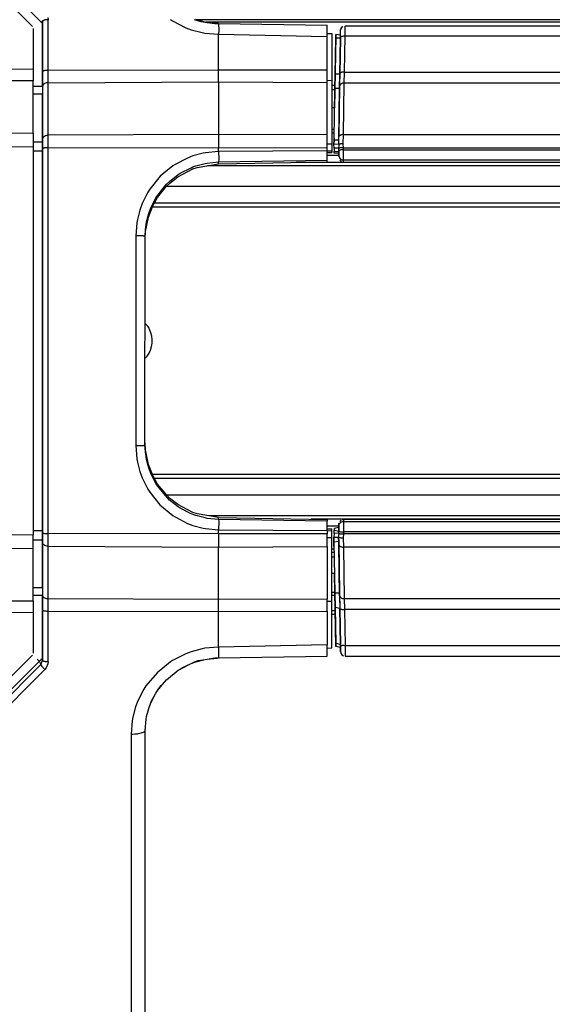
# Model space of a CAD drawing. Header units: millimetres. Extents: x -721 to -161, y -237 to 477.
# Tile 3 of 40: x -649 to -592, y -93 to 12. Entities that reach past the tile are written whole.
import ezdxf

# ---------------------------------------------------------------- set-up
doc = ezdxf.new("R2010")
doc.units = ezdxf.units.MM

# ---------------------------------------------------------------- blocks, each defined once
blk = doc.blocks.new('Rueckteil__36', base_point=(-668.63, -225.41))
at = {"color": 7, "linetype": 'Continuous'}
for p, q in [((-646.49, 12.28), (-646.49, 6.89)), ((-630.25, 12.43), (-629.52, 12.24)), ((-629.07, 12.17), (-630.07, 12.43)), ((-629.52, 12.24), (-629.07, 12.17)), ((-628.87, 12.13), (-629.07, 12.17)), ((-629.07, 12.17), (-628.87, 12.13)), ((-627.78, 12.03), (-628.87, 12.13)), ((-628.87, 12.13), (-628.05, 12)), ((-628.05, 12), (-627.63, 12.01)), ((-627.63, 12.01), (-627.78, 12.03)), ((-627.63, 12.01), (-615.99, 11.83)), ((-615.99, 10.63), (-615.99, 11.83)), ((-615.99, 10.95), (-615.49, 10.94)), ((-615.99, 7), (-615.99, 10.63)), ((-615.49, 10.94), (-615.49, 5.92)), ((-646.49, 6.89), (-646.49, 5.31)), ((-615.99, 5.7), (-615.99, 7)), ((-646.49, 5.31), (-646.49, -0.32)), ((-615.99, 5.93), (-615.49, 5.92)), ((-615.99, 0.07), (-615.99, 5.7)), ((-615.49, 5.92), (-615.49, -0.89)), ((-615.23, 2.98), (-615.49, 2.98)), ((-615.99, -1.3), (-615.99, 0.07)), ((-615.49, 0.69), (-615.27, 0.69)), ((-646.49, -0.32), (-646.49, -0.51)), ((-646.49, -0.51), (-646.49, -0.8)), ((-646.49, -0.8), (-646.49, -0.51)), ((-646.49, -0.8), (-646.49, -1.38)), ((-646.49, -1.38), (-646.49, -0.8)), ((-615.99, -0.88), (-615.49, -0.89)), ((-615.49, -0.89), (-615.49, -1.62)), ((-646.49, -1.38), (-646.49, -42.56)), ((-615.99, -1.63), (-615.99, -1.3)), ((-615.99, -1.63), (-615.49, -1.62)), ((-615.99, -2.63), (-615.99, -1.63)), ((-615.99, -1.82), (-615.49, -1.81)), ((-615.49, -1.62), (-615.49, -1.81)), ((-629.93, -3.42), (-627.63, -3.03)), ((-627.63, -3.03), (-615.99, -2.81)), ((-615.99, -2.81), (-615.99, -2.63)), ((-632.01, -4.43), (-630.38, -3.57)), ((-630.38, -3.57), (-629.93, -3.42)), ((-633.2, -5.42), (-632.88, -5.12)), ((-632.88, -5.12), (-632.01, -4.43)), ((-634.17, -6.63), (-633.2, -5.42)), ((-634.65, -7.45), (-634.17, -6.63)), ((-635.15, -8.73), (-634.65, -7.45)), ((-635.45, -10.28), (-635.15, -8.73)), ((-635.49, -10.79), (-635.45, -10.05)), ((-635.49, -11.02), (-635.45, -10.28)), ((-635.54, -33.17), (-635.49, -10.79)), ((-635.45, -33.66), (-635.49, -32.92)), ((-635.15, -35.22), (-635.45, -33.66)), ((-634.65, -36.48), (-635.15, -35.22)), ((-634.17, -37.32), (-634.65, -36.48)), ((-633.19, -38.52), (-634.17, -37.32)), ((-632.88, -38.82), (-633.19, -38.52)), ((-632, -39.51), (-632.88, -38.82)), ((-630.38, -40.36), (-632, -39.51)), ((-629.92, -40.53), (-630.38, -40.36)), ((-627.63, -40.91), (-629.92, -40.53)), ((-627.63, -40.91), (-615.99, -41.13)), ((-615.99, -41.13), (-615.99, -41.31)), ((-615.99, -42.31), (-615.99, -41.31)), ((-615.99, -42.12), (-615.49, -42.12)), ((-615.49, -42.32), (-615.49, -42.12)), ((-646.49, -42.56), (-646.49, -42.84)), ((-646.49, -42.84), (-646.49, -43.14)), ((-646.49, -43.14), (-646.49, -42.84)), ((-646.49, -43.14), (-646.49, -43.4)), ((-646.49, -43.14), (-646.49, -43.4)), ((-615.99, -42.31), (-615.49, -42.32)), ((-615.99, -42.31), (-615.99, -42.64)), ((-615.99, -44.01), (-615.99, -42.64)), ((-615.99, -43.06), (-615.49, -43.05)), ((-615.49, -43.05), (-615.49, -42.32)), ((-615.49, -49.86), (-615.49, -43.05)), ((-646.49, -43.4), (-646.49, -43.62)), ((-646.44, -43.76), (-646.49, -43.62)), ((-646.49, -43.62), (-646.48, -49.31)), ((-615.99, -44.01), (-615.99, -49.64)), ((-615.49, -44.63), (-615.27, -44.63)), ((-615.26, -45.15), (-615.49, -45.15)), ((-615.23, -46.92), (-615.49, -46.92)), ((-646.48, -49.31), (-646.49, -50.83)), ((-615.99, -50.94), (-615.99, -49.64)), ((-615.99, -49.87), (-615.49, -49.86)), ((-615.49, -54.88), (-615.49, -49.86)), ((-646.49, -50.83), (-646.49, -56.22)), ((-615.99, -50.94), (-615.99, -54.56)), ((-615.99, -55.77), (-615.99, -54.56)), ((-627.63, -55.95), (-615.99, -55.77)), ((-615.99, -54.89), (-615.49, -54.88)), ((-646.66, -56.64), (-652.51, -62.48)), ((-646.66, -56.64), (-646.49, -56.22)), ((-631.75, -57.15), (-630.57, -56.55)), ((-631.51, -56.96), (-630.57, -56.55)), ((-630.57, -56.55), (-630.08, -56.37)), ((-630.57, -56.55), (-630.21, -56.38)), ((-630.21, -56.38), (-629.84, -56.24)), ((-630.08, -56.37), (-629.07, -56.1)), ((-629.84, -56.24), (-629.07, -56.1)), ((-629.07, -56.1), (-628.05, -55.94)), ((-628.87, -56.07), (-627.78, -55.97)), ((-628.05, -55.94), (-627.63, -55.95)), ((-627.78, -55.97), (-627.63, -55.95)), ((-633.2, -58.28), (-631.95, -57.27)), ((-633.2, -58.28), (-631.95, -57.27)), ((-631.95, -57.27), (-631.75, -57.15)), ((-631.95, -57.27), (-631.75, -57.15)), ((-631.75, -57.15), (-631.51, -56.96)), ((-634.15, -59.42), (-633.87, -59.05)), ((-634.04, -59.22), (-633.8, -58.89)), ((-633.87, -59.05), (-633.2, -58.28)), ((-633.8, -58.89), (-633.2, -58.28)), ((-634.88, -60.76), (-634.34, -59.71)), ((-634.84, -60.61), (-634.34, -59.71)), ((-634.34, -59.71), (-634.15, -59.42)), ((-634.34, -59.71), (-634.15, -59.42)), ((-634.15, -59.42), (-634.04, -59.22)), ((-635.11, -61.36), (-634.88, -60.76)), ((-635.11, -61.36), (-634.88, -60.76)), ((-634.88, -60.76), (-634.84, -60.61)), ((-635.39, -62.52), (-635.34, -62.21)), ((-635.39, -62.52), (-635.34, -62.21)), ((-635.34, -62.21), (-635.18, -61.6)), ((-635.34, -62.21), (-635.18, -61.6)), ((-635.18, -61.6), (-635.11, -61.36)), ((-635.18, -61.6), (-635.11, -61.36)), ((-635.49, -63.72), (-635.39, -62.52)), ((-635.49, -63.72), (-635.39, -62.52)), ((-635.5, -96.04), (-635.49, -63.72))]:
    blk.add_line(p, q, dxfattribs=at)
at = {"color": 1, "linetype": 'Continuous'}
for p, q in [((-645.92, 12.64), (-645.89, 12.41)), ((-645.89, 6.99), (-645.89, 12.41)), ((-632.8, 12.43), (-632.56, 12.28)), ((-632.56, 12.28), (-631.16, 11.56)), ((-627.63, 12.01), (-627.62, 11.26)), ((-631.16, 11.56), (-630.56, 11.34)), ((-630.56, 11.34), (-629.39, 11.03)), ((-629.39, 11.03), (-629.11, 10.98)), ((-629.11, 10.98), (-627.63, 10.85)), ((-627.62, 11.26), (-627.63, 10.85)), ((-627.63, 7.02), (-627.63, 10.85)), ((-627.63, 10.85), (-615.99, 10.63)), ((-627.63, 7.02), (-645.89, 6.99)), ((-645.89, 5.67), (-645.89, 6.99)), ((-615.99, 7), (-627.63, 7.02)), ((-627.63, 5.76), (-627.63, 7.02)), ((-645.89, 5.67), (-627.63, 5.76)), ((-645.89, 0.04), (-645.89, 5.67)), ((-627.63, 5.76), (-615.99, 5.7)), ((-627.63, 5.76), (-627.63, 0.13)), ((-627.63, 0.13), (-645.89, 0.04)), ((-645.89, -1.31), (-645.89, 0.04)), ((-627.63, 0.13), (-627.63, -1.29)), ((-615.99, 0.07), (-627.63, 0.13)), ((-645.89, -1.31), (-627.63, -1.29)), ((-645.89, -42.63), (-645.89, -1.31)), ((-629.29, -1.88), (-630.4, -2.18)), ((-629.03, -1.84), (-629.29, -1.88)), ((-627.63, -1.7), (-629.03, -1.84)), ((-627.63, -1.7), (-627.63, -1.29)), ((-627.63, -1.29), (-615.99, -1.3)), ((-615.99, -1.63), (-627.63, -1.7)), ((-627.63, -1.7), (-627.62, -2.53)), ((-632.29, -3.09), (-632.52, -3.24)), ((-630.97, -2.4), (-632.29, -3.09)), ((-630.4, -2.18), (-630.97, -2.4)), ((-630.08, -3.25), (-629.08, -2.98)), ((-629.08, -2.98), (-628.87, -2.94)), ((-628.87, -2.94), (-627.63, -2.82)), ((-627.62, -2.53), (-627.63, -2.82)), ((-627.63, -2.82), (-615.99, -2.63)), ((-627.63, -3.03), (-627.63, -2.82)), ((-632.52, -3.24), (-633.88, -4.36)), ((-632.88, -4.9), (-631.96, -4.18)), ((-631.96, -4.18), (-631.75, -4.04)), ((-631.75, -4.04), (-630.58, -3.44)), ((-630.58, -3.44), (-630.38, -3.36)), ((-630.38, -3.36), (-630.08, -3.25)), ((-633.88, -4.36), (-634.99, -5.73)), ((-634.15, -6.37), (-633.2, -5.2)), ((-633.2, -5.2), (-632.88, -4.9)), ((-635.2, -6.06), (-635.82, -7.28)), ((-634.99, -5.73), (-635.2, -6.06)), ((-635.82, -7.28), (-636.07, -7.97)), ((-634.88, -7.75), (-634.65, -7.23)), ((-634.65, -7.23), (-634.34, -6.67)), ((-634.34, -6.67), (-634.15, -6.37)), ((-636.07, -7.97), (-636.33, -8.97)), ((-635.34, -9.24), (-635.11, -8.36)), ((-635.11, -8.36), (-634.88, -7.75)), ((-636.39, -9.33), (-636.5, -10.73)), ((-636.33, -8.97), (-636.39, -9.33)), ((-635.39, -9.56), (-635.34, -9.24)), ((-635.45, -10.05), (-635.39, -9.56)), ((-636.5, -10.73), (-636.5, -33.21)), ((-636.5, -33.21), (-636.39, -34.61)), ((-635.45, -33.88), (-635.54, -33.17)), ((-636.39, -34.61), (-636.33, -34.97)), ((-635.39, -34.38), (-635.45, -33.88)), ((-635.34, -34.7), (-635.39, -34.38)), ((-635.11, -35.58), (-635.34, -34.7)), ((-636.33, -34.97), (-636.07, -35.97)), ((-634.88, -36.19), (-635.11, -35.58)), ((-636.07, -35.97), (-635.82, -36.66)), ((-635.82, -36.66), (-635.2, -37.88)), ((-634.65, -36.71), (-634.88, -36.19)), ((-634.34, -37.27), (-634.65, -36.71)), ((-635.2, -37.88), (-634.99, -38.21)), ((-634.15, -37.56), (-634.34, -37.27)), ((-633.16, -38.77), (-634.15, -37.56)), ((-634.99, -38.21), (-633.92, -39.54)), ((-632.88, -39.04), (-633.16, -38.77)), ((-633.92, -39.54), (-632.52, -40.7)), ((-631.96, -39.76), (-632.88, -39.04)), ((-631.75, -39.89), (-631.96, -39.76)), ((-630.58, -40.5), (-631.75, -39.89)), ((-632.52, -40.7), (-632.29, -40.85)), ((-632.29, -40.85), (-630.97, -41.54)), ((-630.38, -40.58), (-630.58, -40.5)), ((-630.08, -40.69), (-630.38, -40.58)), ((-629.08, -40.96), (-630.08, -40.69)), ((-628.87, -41), (-629.08, -40.96)), ((-627.63, -41.12), (-628.87, -41)), ((-627.63, -41.12), (-627.63, -40.91)), ((-627.63, -41.12), (-627.62, -41.35)), ((-615.99, -41.31), (-627.63, -41.12)), ((-630.97, -41.54), (-630.4, -41.75)), ((-630.4, -41.75), (-629.29, -42.05)), ((-629.29, -42.05), (-629.03, -42.1)), ((-629.03, -42.1), (-627.63, -42.24)), ((-627.62, -41.35), (-627.63, -42.24)), ((-645.89, -43.98), (-645.89, -42.63)), ((-627.63, -42.65), (-645.89, -42.63)), ((-627.63, -42.65), (-627.63, -42.24)), ((-627.63, -42.24), (-615.99, -42.31)), ((-615.99, -42.64), (-627.63, -42.65)), ((-627.63, -42.65), (-627.63, -44.07)), ((-645.89, -49.61), (-645.89, -43.98)), ((-645.89, -43.98), (-627.63, -44.07)), ((-627.63, -44.07), (-615.99, -44.01)), ((-627.63, -49.7), (-627.63, -44.07)), ((-645.89, -50.93), (-645.89, -49.61)), ((-627.63, -49.7), (-645.89, -49.61)), ((-615.99, -49.64), (-627.63, -49.7)), ((-627.63, -50.96), (-627.63, -49.7)), ((-645.89, -50.93), (-627.63, -50.96)), ((-645.89, -56.35), (-645.89, -50.93)), ((-627.63, -50.96), (-615.99, -50.94)), ((-627.63, -54.79), (-627.63, -50.96)), ((-627.63, -54.79), (-629.11, -54.92)), ((-615.99, -54.56), (-627.63, -54.79)), ((-627.63, -54.79), (-627.63, -55.95)), ((-631.16, -55.5), (-632.56, -56.22)), ((-630.56, -55.28), (-631.16, -55.5)), ((-629.39, -54.97), (-630.56, -55.28)), ((-629.11, -54.92), (-629.39, -54.97)), ((-645.92, -56.58), (-646.1, -57.01)), ((-645.89, -56.35), (-645.92, -56.58)), ((-632.8, -56.37), (-634.23, -57.53)), ((-632.56, -56.22), (-632.8, -56.37)), ((-652, -62.98), (-646.97, -57.92)), ((-646.97, -57.92), (-646.25, -57.2)), ((-646.1, -57.01), (-646.25, -57.2)), ((-634.23, -57.53), (-635.41, -58.95)), ((-635.41, -58.95), (-635.64, -59.3)), ((-635.64, -59.3), (-636.28, -60.55)), ((-636.28, -60.55), (-636.52, -61.19)), ((-636.52, -61.19), (-636.82, -62.3)), ((-636.89, -62.67), (-637, -64.1)), ((-636.82, -62.3), (-636.89, -62.67)), ((-637, -64.1), (-637, -96.65))]:
    blk.add_line(p, q, dxfattribs=at)
for points, knots in [([(-646.66, 12.18), (-646.61, 12.21), (-646.55, 12.25), (-646.5, 12.28), (-646.49, 12.28)], [0, 0, 0, 0, 0.1762647, 0.2014453, 0.2014453, 0.2014453, 0.2014453]), ([(-645.89, 12.41), (-645.93, 12.41), (-646.03, 12.4), (-646.16, 12.4), (-646.29, 12.38), (-646.38, 12.33), (-646.45, 12.3), (-646.48, 12.28), (-646.49, 12.28)], [0, 0, 0, 0, 0.1150801, 0.2983142, 0.3916673, 0.5024889, 0.6024436, 0.6167228, 0.6167228, 0.6167228, 0.6167228]), ([(-645.89, 6.99), (-645.93, 6.99), (-646.03, 6.99), (-646.16, 6.98), (-646.29, 6.97), (-646.38, 6.93), (-646.45, 6.9), (-646.48, 6.89), (-646.49, 6.89)], [0, 0, 0, 0, 0.1150551, 0.2981599, 0.3911239, 0.4993731, 0.5966475, 0.6105438, 0.6105438, 0.6105438, 0.6105438]), ([(-645.89, 5.67), (-645.96, 5.66), (-646.09, 5.65), (-646.26, 5.6), (-646.42, 5.5), (-646.46, 5.38), (-646.49, 5.31)], [0, 0, 0, 0, 0.2048878, 0.3942397, 0.5245596, 0.74953, 0.74953, 0.74953, 0.74953]), ([(-645.89, 0.04), (-645.94, 0.03), (-646.08, 0.01), (-646.26, -0.06), (-646.38, -0.15), (-646.44, -0.18), (-646.44, -0.18)], [0, 0, 0, 0, 0.1380958, 0.4110997, 0.574694, 0.5980646, 0.5980646, 0.5980646, 0.5980646]), ([(-645.89, -1.31), (-645.93, -1.31), (-646.03, -1.31), (-646.16, -1.32), (-646.29, -1.32), (-646.38, -1.35), (-646.45, -1.37), (-646.48, -1.38), (-646.49, -1.38)], [0, 0, 0, 0, 0.1150236, 0.2979653, 0.3904365, 0.4953544, 0.5891423, 0.6025406, 0.6025406, 0.6025406, 0.6025406]), ([(-635.49, -10.79), (-635.49, -10.79), (-635.53, -10.79), (-635.61, -10.77), (-635.75, -10.74), (-635.96, -10.74), (-636.22, -10.73), (-636.41, -10.73), (-636.5, -10.73)], [0, 0, 0, 0, 0.014274, 0.114194, 0.241057, 0.445396, 0.744532, 1.01303, 1.01303, 1.01303, 1.01303]), ([(-636.5, -33.21), (-636.41, -33.21), (-636.24, -33.21), (-636.02, -33.2), (-635.84, -33.2), (-635.69, -33.18), (-635.59, -33.17), (-635.54, -33.17), (-635.54, -33.17)], [0, 0, 0, 0, 0.2605232, 0.5037787, 0.6572039, 0.8103713, 0.9443785, 0.9635224, 0.9635224, 0.9635224, 0.9635224]), ([(-646.49, -42.56), (-646.49, -42.56), (-646.46, -42.57), (-646.42, -42.58), (-646.34, -42.61), (-646.22, -42.61), (-646.07, -42.63), (-645.96, -42.63), (-645.89, -42.63)], [0, 0, 0, 0, 0.0087544, 0.0700348, 0.1469255, 0.2677225, 0.4059194, 0.6034227, 0.6034227, 0.6034227, 0.6034227]), ([(-646.44, -43.76), (-646.44, -43.76), (-646.38, -43.79), (-646.26, -43.88), (-646.08, -43.95), (-645.94, -43.97), (-645.89, -43.98)], [0, 0, 0, 0, 0.0233707, 0.186966, 0.4599717, 0.5980688, 0.5980688, 0.5980688, 0.5980688]), ([(-646.48, -49.31), (-646.46, -49.34), (-646.4, -49.42), (-646.28, -49.53), (-646.09, -49.59), (-645.96, -49.6), (-645.89, -49.61)], [0, 0, 0, 0, 0.1051691, 0.2947142, 0.4840676, 0.6889571, 0.6889571, 0.6889571, 0.6889571]), ([(-646.49, -50.83), (-646.49, -50.83), (-646.46, -50.84), (-646.42, -50.86), (-646.34, -50.9), (-646.2, -50.91), (-646.05, -50.93), (-645.93, -50.93), (-645.89, -50.93)], [0, 0, 0, 0, 0.0092828, 0.0742624, 0.1545337, 0.2760452, 0.492274, 0.6120418, 0.6120418, 0.6120418, 0.6120418]), ([(-646.66, -56.64), (-646.67, -56.64), (-646.68, -56.61), (-646.7, -56.56), (-646.73, -56.46), (-646.82, -56.36), (-646.93, -56.22), (-647.02, -56.13), (-647.08, -56.08)], [0, 0, 0, 0, 0.0110083, 0.0880667, 0.1831308, 0.3257517, 0.4867395, 0.7079218, 0.7079218, 0.7079218, 0.7079218]), ([(-646.49, -56.22), (-646.5, -56.22), (-646.55, -56.18), (-646.61, -56.15), (-646.66, -56.12)], [0, 0, 0, 0, 0.0251799, 0.2014388, 0.2014388, 0.2014388, 0.2014388]), ([(-646.66, -56.64), (-646.66, -56.65), (-646.65, -56.67), (-646.63, -56.73), (-646.59, -56.83), (-646.5, -56.92), (-646.39, -57.06), (-646.3, -57.15), (-646.25, -57.2)], [0, 0, 0, 0, 0.0107416, 0.085933, 0.1791621, 0.3207696, 0.4808266, 0.7012041, 0.7012041, 0.7012041, 0.7012041]), ([(-646.49, -56.22), (-646.49, -56.22), (-646.46, -56.24), (-646.42, -56.26), (-646.34, -56.31), (-646.22, -56.32), (-646.07, -56.34), (-645.96, -56.35), (-645.89, -56.35)], [0, 0, 0, 0, 0.0096817, 0.0774532, 0.1603091, 0.2823846, 0.4212995, 0.6189024, 0.6189024, 0.6189024, 0.6189024]), ([(-637, -64.1), (-636.87, -64.1), (-636.62, -64.1), (-636.26, -64.06), (-635.95, -64), (-635.73, -63.93), (-635.55, -63.85), (-635.51, -63.76), (-635.49, -63.72)], [0, 0, 0, 0, 0.390968, 0.757703, 1.077211, 1.331002, 1.473633, 1.621293, 1.621293, 1.621293, 1.621293])]:
    blk.add_open_spline(points, degree=3, knots=knots, dxfattribs=at)
at = {"color": 7, "linetype": 'Continuous'}
blk.add_open_spline([(-646.44, -0.18), (-646.44, -0.19), (-646.46, -0.23), (-646.48, -0.28), (-646.49, -0.32)], degree=3, knots=[0, 0, 0, 0, 0.0180605, 0.1444841, 0.1444841, 0.1444841, 0.1444841], dxfattribs=at)
blk = doc.blocks.new('Rueckteil-kpl___38', base_point=(-668.63, -225.41))
blk.add_blockref('Rueckteil__36', (-668.63, -225.41))
blk = doc.blocks.new('Griff__39', base_point=(-720.84, -61.99))
at = {"color": 7, "linetype": 'Continuous'}
for p, q in [((-647.58, 11.69), (-652.38, 16.49)), ((-646.49, 12.02), (-649.99, 15.52)), ((-646.49, 5.29), (-646.49, 12.02)), ((-647.49, 11.48), (-647.49, 7.14)), ((-647.49, 7.14), (-647.49, 5.88)), ((-647.49, 0.25), (-647.49, 5.88)), ((-646.49, 5.29), (-646.49, 4.43)), ((-646.49, -0.32), (-646.49, 4.43)), ((-647.49, 0.25), (-647.49, -1.17)), ((-646.49, -0.68), (-646.49, -0.32)), ((-646.49, -1.63), (-646.49, -0.68)), ((-647.49, -1.17), (-647.49, -42.79)), ((-646.49, -42.34), (-646.49, -1.63)), ((-647.49, -44.21), (-647.49, -42.79)), ((-646.49, -43.29), (-646.49, -42.34)), ((-647.49, -49.85), (-647.49, -44.21)), ((-646.49, -43.62), (-646.49, -43.29)), ((-646.49, -48.4), (-646.49, -43.62)), ((-646.49, -48.4), (-646.49, -49.26)), ((-646.49, -55.98), (-646.49, -49.26)), ((-647.49, -49.85), (-647.49, -51.11)), ((-647.49, -51.11), (-647.49, -55.45)), ((-652.38, -60.46), (-647.58, -55.66)), ((-649.99, -59.49), (-646.49, -55.98))]:
    blk.add_line(p, q, dxfattribs=at)
at = {"color": 1, "linetype": 'Continuous'}
for p, q in [((-663.05, 7.03), (-647.49, 7.14)), ((-647.49, 5.88), (-663.05, 5.77)), ((-647.49, 5.3), (-646.49, 5.29)), ((-646.49, 4.43), (-647.49, 4.44)), ((-647.49, 0.25), (-659.59, 0.16)), ((-647.49, -0.67), (-646.49, -0.68)), ((-659.59, -1.26), (-647.49, -1.17)), ((-647.49, -1.62), (-646.49, -1.63)), ((-647.49, -42.79), (-659.59, -42.71)), ((-646.49, -42.34), (-647.49, -42.35)), ((-659.59, -44.13), (-647.49, -44.21)), ((-647.49, -43.3), (-646.49, -43.29)), ((-647.49, -48.41), (-646.49, -48.4)), ((-646.49, -49.26), (-647.49, -49.26)), ((-663.05, -49.74), (-647.49, -49.85)), ((-647.49, -51.11), (-663.05, -51))]:
    blk.add_line(p, q, dxfattribs=at)
blk = doc.blocks.new('Dekorleiste_7__42', base_point=(-615.28, -55.8))
at = {"color": 7, "linetype": 'Continuous'}
for p, q in [((-614.38, -41.14), (-614.25, -41.12)), ((-518.13, -41.12), (-614.25, -41.12)), ((-614.76, -41.97), (-615.26, -42.1)), ((-615.26, -42.1), (-615.26, -42.28)), ((-614.77, -42.21), (-614.76, -41.83)), ((-614.75, -41.6), (-614.76, -41.83)), ((-614.76, -41.83), (-614.75, -41.6)), ((-614.75, -41.6), (-614.73, -41.47)), ((-614.66, -41.34), (-614.52, -41.2)), ((-615.27, -42.62), (-615.28, -43.06)), ((-614.78, -43.06), (-615.28, -43.06)), ((-615.28, -43.54), (-615.28, -43.06)), ((-615.28, -43.06), (-615.28, -43.54)), ((-615.27, -42.62), (-615.26, -42.28)), ((-614.78, -43.06), (-614.77, -43.49)), ((-614.77, -42.38), (-614.77, -42.21)), ((-614.77, -42.59), (-614.77, -42.38)), ((-615.28, -43.98), (-615.28, -43.54)), ((-615.28, -43.54), (-615.18, -49)), ((-614.77, -43.49), (-614.68, -49)), ((-615.08, -54.72), (-615.23, -46.92)), ((-615.18, -49), (-615.16, -50.56)), ((-614.68, -49), (-614.65, -50.67)), ((-615.16, -50.56), (-615.09, -54.4)), ((-614.65, -50.67), (-614.58, -54.51)), ((-615.09, -54.4), (-615.08, -54.72)), ((-614.58, -54.85), (-615.08, -54.72)), ((-614.58, -54.51), (-614.58, -54.85)), ((-614.58, -54.85), (-614.58, -55.13)), ((-614.58, -55.13), (-614.57, -55.29)), ((-614.57, -55.29), (-614.55, -55.43)), ((-614.55, -55.43), (-614.42, -55.63)), ((-614.42, -55.63), (-614.26, -55.73)), ((-614.07, -55.77), (-519.94, -55.8))]:
    blk.add_line(p, q, dxfattribs=at)
at = {"color": 1, "linetype": 'Continuous'}
for p, q in [((-614.25, -41.12), (-614.26, -41.34)), ((-614.26, -41.34), (-614.27, -42.45)), ((-614.26, -41.34), (-518.19, -41.34)), ((-614.77, -42.59), (-615.27, -42.62)), ((-615.26, -42.28), (-614.77, -42.38)), ((-614.27, -42.66), (-614.28, -43.09)), ((-614.28, -43.09), (-614.26, -44.09)), ((-518.51, -42.45), (-614.27, -42.45)), ((-614.27, -42.45), (-614.27, -42.66)), ((-518.57, -42.66), (-614.27, -42.66)), ((-614.77, -43.49), (-615.28, -43.54)), ((-614.68, -49.31), (-614.76, -43.8)), ((-518.98, -44.09), (-614.26, -44.09)), ((-614.26, -44.09), (-614.18, -49.6)), ((-614.68, -49), (-615.18, -49)), ((-614.65, -50.67), (-615.16, -50.56)), ((-614.18, -49.6), (-537.84, -49.6)), ((-614.18, -49.6), (-614.15, -50.77)), ((-614.58, -54.51), (-614.65, -50.67)), ((-537.84, -50.77), (-614.15, -50.77)), ((-614.15, -50.77), (-614.09, -54.61)), ((-614.58, -54.51), (-615.09, -54.4)), ((-614.09, -54.61), (-519.94, -54.61)), ((-614.09, -54.61), (-614.07, -55.56)), ((-614.07, -55.56), (-614.07, -55.77))]:
    blk.add_line(p, q, dxfattribs=at)
at = {"color": 7, "linetype": 'Continuous'}
for points, knots in [([(-614.76, -41.83), (-614.76, -41.83), (-614.76, -41.85), (-614.76, -41.9), (-614.76, -41.99), (-614.76, -42.12), (-614.77, -42.25), (-614.77, -42.35), (-614.77, -42.38)], [0, 0, 0, 0, 0.0093127, 0.0745018, 0.1542229, 0.2652607, 0.45516, 0.5578665, 0.5578665, 0.5578665, 0.5578665]), ([(-614.77, -42.59), (-614.77, -42.66), (-614.78, -42.82), (-614.78, -42.97), (-614.78, -43.06)], [0, 0, 0, 0, 0.2119231, 0.4639961, 0.4639961, 0.4639961, 0.4639961]), ([(-614.57, -55.29), (-614.57, -55.29), (-614.56, -55.34), (-614.56, -55.39), (-614.55, -55.43)], [0, 0, 0, 0, 0.0189248, 0.1513981, 0.1513981, 0.1513981, 0.1513981])]:
    blk.add_open_spline(points, degree=3, knots=knots, dxfattribs=at)
at = {"color": 1, "linetype": 'Continuous'}
for points, knots in [([(-614.26, -41.34), (-614.3, -41.35), (-614.42, -41.37), (-614.58, -41.46), (-614.69, -41.56), (-614.74, -41.6), (-614.75, -41.6)], [0, 0, 0, 0, 0.1246105, 0.3803829, 0.5406545, 0.5635505, 0.5635505, 0.5635505, 0.5635505]), ([(-614.76, -43.8), (-614.77, -43.66), (-614.77, -43.41), (-614.78, -43.17), (-614.78, -43.06)], [0, 0, 0, 0, 0.4080609, 0.7391326, 0.7391326, 0.7391326, 0.7391326]), ([(-614.78, -43.06), (-614.75, -43.06), (-614.66, -43.06), (-614.55, -43.07), (-614.42, -43.09), (-614.33, -43.09), (-614.28, -43.09)], [0, 0, 0, 0, 0.0974093, 0.2520594, 0.3405958, 0.5015782, 0.5015782, 0.5015782, 0.5015782]), ([(-614.77, -42.38), (-614.74, -42.39), (-614.65, -42.41), (-614.52, -42.45), (-614.38, -42.45), (-614.3, -42.45), (-614.27, -42.45)], [0, 0, 0, 0, 0.0997733, 0.2562538, 0.4101768, 0.5068655, 0.5068655, 0.5068655, 0.5068655]), ([(-614.77, -42.59), (-614.74, -42.6), (-614.66, -42.63), (-614.52, -42.66), (-614.39, -42.66), (-614.3, -42.66), (-614.27, -42.66)], [0, 0, 0, 0, 0.0998396, 0.2563787, 0.4103053, 0.5069949, 0.5069949, 0.5069949, 0.5069949]), ([(-614.76, -43.8), (-614.76, -43.8), (-614.74, -43.83), (-614.71, -43.89), (-614.65, -43.99), (-614.52, -44.04), (-614.39, -44.07), (-614.3, -44.08), (-614.26, -44.09)], [0, 0, 0, 0, 0.0138884, 0.1111075, 0.220149, 0.3324943, 0.51761, 0.617868, 0.617868, 0.617868, 0.617868]), ([(-614.68, -49.31), (-614.67, -49.31), (-614.65, -49.35), (-614.62, -49.41), (-614.56, -49.5), (-614.43, -49.55), (-614.3, -49.59), (-614.21, -49.6), (-614.18, -49.6)], [0, 0, 0, 0, 0.0138884, 0.1111075, 0.220149, 0.3324943, 0.51761, 0.617868, 0.617868, 0.617868, 0.617868]), ([(-614.68, -49.31), (-614.67, -49.53), (-614.67, -49.98), (-614.66, -50.43), (-614.65, -50.67)], [0, 0, 0, 0, 0.647756, 1.361994, 1.361994, 1.361994, 1.361994]), ([(-614.65, -50.67), (-614.62, -50.68), (-614.54, -50.72), (-614.43, -50.76), (-614.29, -50.76), (-614.21, -50.77), (-614.15, -50.77)], [0, 0, 0, 0, 0.1048627, 0.2653336, 0.353552, 0.5145925, 0.5145925, 0.5145925, 0.5145925]), ([(-614.58, -54.51), (-614.58, -54.52), (-614.58, -54.55), (-614.6, -54.62), (-614.46, -54.64), (-614.34, -54.58), (-614.2, -54.61), (-614.12, -54.61), (-614.09, -54.61)], [0, 0, 0, 0, 0.0107321, 0.0858566, 0.1869655, 0.342369, 0.4954517, 0.5915401, 0.5915401, 0.5915401, 0.5915401]), ([(-614.57, -55.29), (-614.57, -55.28), (-614.58, -55.26), (-614.58, -55.2), (-614.58, -55.11), (-614.58, -54.96), (-614.58, -54.76), (-614.58, -54.6), (-614.58, -54.51)], [0, 0, 0, 0, 0.0094189, 0.0753516, 0.1593296, 0.2951207, 0.5224982, 0.7703436, 0.7703436, 0.7703436, 0.7703436])]:
    blk.add_open_spline(points, degree=3, knots=knots, dxfattribs=at)
blk = doc.blocks.new('Dekorleiste_6__45', base_point=(-615.28, -2.85))
at = {"color": 7, "linetype": 'Continuous'}
for p, q in [((-614.35, 11.71), (-614.55, 11.47)), ((-495.09, 11.83), (-614.07, 11.71)), ((-615.09, 10.66), (-615.23, 2.98)), ((-615.08, 10.82), (-615.09, 10.66)), ((-615.09, 10.43), (-615.08, 10.82)), ((-614.58, 10.75), (-615.08, 10.82)), ((-614.59, 10.43), (-614.58, 10.75)), ((-614.58, 11.17), (-614.57, 11.32)), ((-614.58, 10.75), (-614.58, 11.17)), ((-614.55, 11.47), (-614.57, 11.32)), ((-615.16, 6.59), (-615.09, 10.43)), ((-614.66, 6.59), (-614.59, 10.43)), ((-615.18, 5.03), (-615.16, 6.59)), ((-614.68, 5.03), (-614.66, 6.59)), ((-615.27, -0.48), (-615.18, 5.03)), ((-614.77, -0.48), (-614.68, 5.03)), ((-615.28, 0.01), (-615.27, -0.48)), ((-615.28, -0.91), (-615.27, -0.48)), ((-615.27, -0.48), (-615.28, -0.91)), ((-614.75, -0.96), (-615.28, -0.91)), ((-615.27, -1.35), (-615.28, -0.91)), ((-614.75, -0.96), (-614.77, -0.48)), ((-615.27, -1.35), (-615.26, -1.69)), ((-615.26, -1.87), (-615.26, -1.69)), ((-614.76, -1.92), (-615.26, -1.87)), ((-614.76, -1.69), (-614.77, -1.35)), ((-614.76, -1.92), (-614.76, -1.69)), ((-614.76, -2.14), (-614.76, -1.92)), ((-614.73, -2.29), (-614.76, -2.14)), ((-614.76, -2.14), (-614.73, -2.29)), ((-614.73, -2.29), (-614.63, -2.48)), ((-614.66, -2.63), (-614.52, -2.77)), ((-614.38, -2.83), (-614.25, -2.85)), ((-614.25, -2.85), (-556.36, -2.85))]:
    blk.add_line(p, q, dxfattribs=at)
at = {"color": 1, "linetype": 'Continuous'}
for p, q in [((-614.09, 10.64), (-614.07, 11.71)), ((-614.15, 6.8), (-614.09, 10.64)), ((-495.09, 10.64), (-614.09, 10.64)), ((-614.59, 10.43), (-615.09, 10.43)), ((-614.59, 10.43), (-614.66, 6.59)), ((-614.66, 6.59), (-615.16, 6.59)), ((-614.18, 5.63), (-614.15, 6.8)), ((-614.15, 6.8), (-495.09, 6.8)), ((-614.68, 5.34), (-614.74, -0.07)), ((-614.26, 0.12), (-614.18, 5.63)), ((-495.09, 5.63), (-614.18, 5.63)), ((-614.68, 5.03), (-615.18, 5.03)), ((-614.28, -0.87), (-614.26, 0.12)), ((-614.26, 0.12), (-496.34, 0.12)), ((-614.77, -0.48), (-615.27, -0.48)), ((-614.27, -1.3), (-614.28, -0.87)), ((-614.77, -1.35), (-615.27, -1.35)), ((-615.26, -1.69), (-614.76, -1.69)), ((-614.27, -1.3), (-515.34, -1.3)), ((-614.27, -1.52), (-614.27, -1.3)), ((-614.27, -1.52), (-522.28, -1.52)), ((-614.26, -2.63), (-614.27, -1.52)), ((-555.9, -2.63), (-614.26, -2.63)), ((-614.25, -2.85), (-614.26, -2.63))]:
    blk.add_line(p, q, dxfattribs=at)
for points, knots in [([(-614.59, 10.43), (-614.59, 10.53), (-614.58, 10.71), (-614.58, 10.97), (-614.58, 11.2), (-614.57, 11.34), (-614.54, 11.48), (-614.56, 11.39), (-614.57, 11.32)], [0, 0, 0, 0, 0.302079, 0.524124, 0.791424, 0.958651, 1.005963, 1.128977, 1.128977, 1.128977, 1.128977]), ([(-614.09, 10.64), (-614.12, 10.64), (-614.2, 10.64), (-614.31, 10.64), (-614.41, 10.62), (-614.48, 10.61), (-614.58, 10.56), (-614.59, 10.48), (-614.59, 10.43)], [0, 0, 0, 0, 0.0960884, 0.2491712, 0.3254854, 0.4034797, 0.4822306, 0.6191993, 0.6191993, 0.6191993, 0.6191993]), ([(-614.66, 6.59), (-614.66, 6.38), (-614.67, 5.97), (-614.67, 5.55), (-614.68, 5.34)], [0, 0, 0, 0, 0.615187, 1.248793, 1.248793, 1.248793, 1.248793]), ([(-614.15, 6.8), (-614.19, 6.8), (-614.27, 6.8), (-614.38, 6.79), (-614.48, 6.78), (-614.55, 6.76), (-614.65, 6.72), (-614.65, 6.64), (-614.66, 6.59)], [0, 0, 0, 0, 0.0960884, 0.2491712, 0.3254854, 0.4034797, 0.4822306, 0.6191993, 0.6191993, 0.6191993, 0.6191993]), ([(-614.18, 5.63), (-614.21, 5.63), (-614.29, 5.62), (-614.4, 5.61), (-614.52, 5.56), (-614.58, 5.45), (-614.64, 5.38), (-614.67, 5.35), (-614.68, 5.34)], [0, 0, 0, 0, 0.0961083, 0.2509519, 0.3360932, 0.470412, 0.5963634, 0.6143564, 0.6143564, 0.6143564, 0.6143564]), ([(-614.26, 0.12), (-614.3, 0.12), (-614.38, 0.11), (-614.49, 0.09), (-614.6, 0.05), (-614.66, 0), (-614.71, -0.05), (-614.74, -0.07), (-614.74, -0.07)], [0, 0, 0, 0, 0.0961083, 0.2509519, 0.3321229, 0.427334, 0.5132084, 0.5254762, 0.5254762, 0.5254762, 0.5254762]), ([(-614.75, -0.96), (-614.76, -0.83), (-614.77, -0.53), (-614.75, -0.24), (-614.74, -0.07)], [0, 0, 0, 0, 0.388055, 0.8927481, 0.8927481, 0.8927481, 0.8927481]), ([(-614.28, -0.87), (-614.31, -0.88), (-614.39, -0.88), (-614.5, -0.89), (-614.6, -0.9), (-614.68, -0.93), (-614.73, -0.95), (-614.75, -0.96), (-614.75, -0.96)], [0, 0, 0, 0, 0.096069, 0.2493767, 0.3262906, 0.4063384, 0.4769943, 0.487088, 0.487088, 0.487088, 0.487088]), ([(-614.27, -1.3), (-614.3, -1.3), (-614.39, -1.31), (-614.52, -1.31), (-614.66, -1.33), (-614.74, -1.35), (-614.77, -1.35)], [0, 0, 0, 0, 0.0966864, 0.2506084, 0.4046224, 0.5014531, 0.5014531, 0.5014531, 0.5014531]), ([(-614.27, -1.52), (-614.3, -1.52), (-614.38, -1.52), (-614.49, -1.52), (-614.61, -1.54), (-614.68, -1.61), (-614.73, -1.66), (-614.76, -1.68), (-614.76, -1.69)], [0, 0, 0, 0, 0.0966855, 0.2506039, 0.3292249, 0.4360167, 0.5349972, 0.5491373, 0.5491373, 0.5491373, 0.5491373]), ([(-614.73, -2.29), (-614.71, -2.33), (-614.66, -2.41), (-614.56, -2.56), (-614.39, -2.6), (-614.29, -2.62), (-614.26, -2.63)], [0, 0, 0, 0, 0.1155481, 0.3051874, 0.4954205, 0.6115295, 0.6115295, 0.6115295, 0.6115295])]:
    blk.add_open_spline(points, degree=3, knots=knots, dxfattribs=at)
at = {"color": 7, "linetype": 'Continuous'}
for points, knots in [([(-614.55, 11.47), (-614.55, 11.46), (-614.56, 11.41), (-614.57, 11.36), (-614.57, 11.32)], [0, 0, 0, 0, 0.0189252, 0.1514012, 0.1514012, 0.1514012, 0.1514012]), ([(-614.75, -0.96), (-614.76, -1.05), (-614.77, -1.18), (-614.77, -1.31), (-614.77, -1.35)], [0, 0, 0, 0, 0.2592922, 0.392552, 0.392552, 0.392552, 0.392552]), ([(-614.76, -1.69), (-614.76, -1.69), (-614.76, -1.73), (-614.76, -1.81), (-614.76, -1.92), (-614.76, -2.03), (-614.76, -2.1), (-614.76, -2.14), (-614.76, -2.14)], [0, 0, 0, 0, 0.0149048, 0.1192381, 0.2372865, 0.3482055, 0.4442213, 0.4579378, 0.4579378, 0.4579378, 0.4579378])]:
    blk.add_open_spline(points, degree=3, knots=knots, dxfattribs=at)
blk = doc.blocks.new('Seitenteil_rechts__46', base_point=(-634.73, -221.98))
at = {"color": 7, "linetype": 'Continuous'}
for p, q in [((-495.09, 12.4), (-629.95, 12.4)), ((-615.27, 0.28), (-615.49, 0.28)), ((-556.39, -2.87), (-619.31, -2.87)), ((-614.76, -2.14), (-615.99, -2.14)), ((-556.8, -3.23), (-628.84, -3.23)), ((-557.27, -7.23), (-634.52, -7.23)), ((-537.84, -36.73), (-634.5, -36.73)), ((-537.84, -40.73), (-628.66, -40.73)), ((-537.84, -41.1), (-617.75, -41.1)), ((-614.76, -41.83), (-615.99, -41.83)), ((-615.27, -44.29), (-615.49, -44.29)), ((-615.16, -50.9), (-615.49, -50.9))]:
    blk.add_line(p, q, dxfattribs=at)
at = {"color": 1, "linetype": 'Continuous'}
for p, q in [((-495.09, 12.15), (-629, 12.15)), ((-615.18, 5.38), (-615.49, 5.38)), ((-615.19, 4.91), (-615.49, 4.91)), ((-615.27, 0.28), (-615.49, 0.28)), ((-557.27, -5.44), (-633.21, -5.44)), ((-557.27, -7.67), (-634.73, -7.67)), ((-537.84, -36.3), (-634.72, -36.3)), ((-537.84, -38.53), (-633.18, -38.53)), ((-615.27, -44.29), (-615.49, -44.29)), ((-615.19, -48.93), (-615.49, -48.93)), ((-615.18, -49.27), (-615.49, -49.27)), ((-615.16, -50.9), (-615.49, -50.9)), ((-615.15, -51.28), (-615.49, -51.28))]:
    blk.add_line(p, q, dxfattribs=at)
blk = doc.blocks.new('Seitenteil-rechts-kpl___47', base_point=(-634.73, -221.98))
blk.add_blockref('Seitenteil_rechts__46', (-634.73, -221.98))
blk = doc.blocks.new('Senkschraube_ISO14586-C-TX10-A4-2_9x9_5_1_1__84', base_point=(-635.49, -23.85))
at = {"color": 7, "linetype": 'Continuous'}
for p, q in [((-635.29, -20.33), (-635.49, -20.11)), ((-635.49, -23.85), (-635.29, -23.64))]:
    blk.add_line(p, q, dxfattribs=at)
for start, end in [(26.4705, 37.0587), (322.9412, 26.4706)]:
    blk.add_arc((-637.49, -21.98), 2.75, start, end, dxfattribs=at)
blk = doc.blocks.new('Gehaeuse_kpl__85', base_point=(-635.49, -225.96))
for name, p in [('Seitenteil-rechts-kpl___47', (-634.73, -221.98)), ('Dekorleiste_6__45', (-615.28, -2.85)), ('Senkschraube_ISO14586-C-TX10-A4-2_9x9_5_1_1__84', (-635.49, -23.85)), ('Dekorleiste_7__42', (-615.28, -55.8))]:
    blk.add_blockref(name, p)
blk = doc.blocks.new('L10-für-dxf-Internet__87', base_point=(-720.84, -236.98))
for name, p in [('Gehaeuse_kpl__85', (-635.49, -225.96)), ('Rueckteil-kpl___38', (-668.63, -225.41)), ('Griff__39', (-720.84, -61.99))]:
    blk.add_blockref(name, p)
blk = doc.blocks.new('SA_LinksA', base_point=(-491, 104))
blk.add_blockref('L10-für-dxf-Internet__87', (-720.84, -236.98))

msp = doc.modelspace()

# ---------------------------------------------------------------- block references
msp.add_blockref('SA_LinksA', (-491, 104))

doc.saveas('drawing.dxf')
